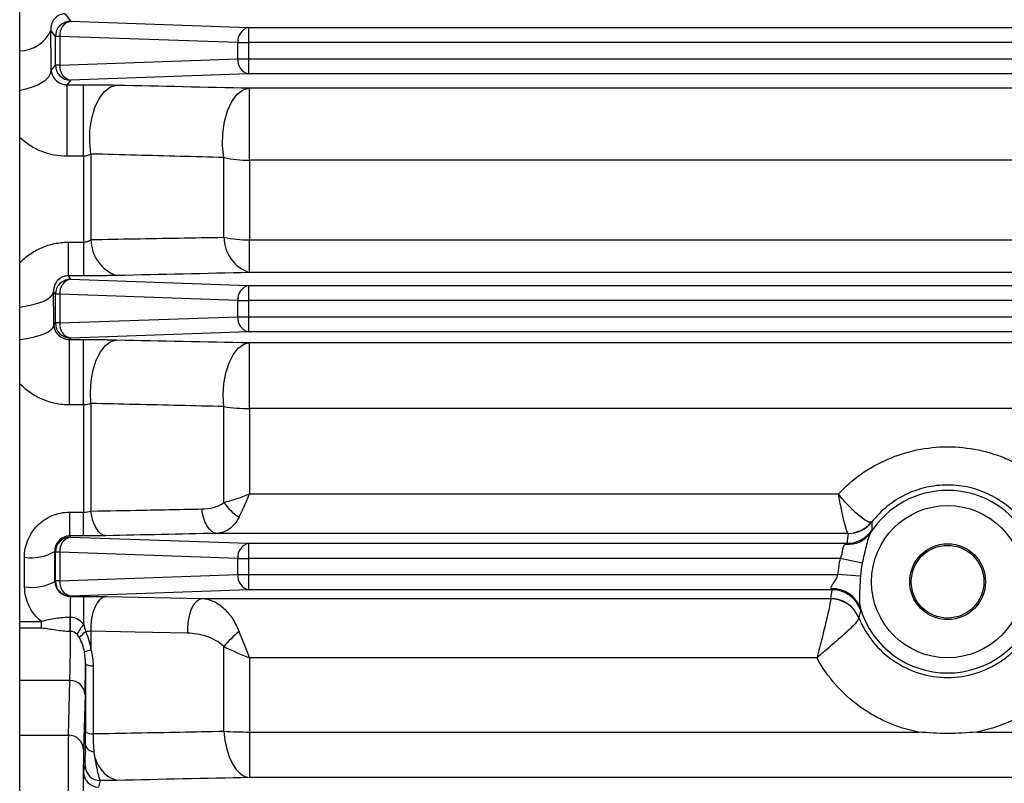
# Model space of a CAD drawing. Header units: millimetres. Extents: x -1087 to -132, y -334 to 655.
# Tile 6 of 63: x -1019 to -986, y 113 to 138. Entities that reach past the tile are written whole.
import ezdxf

# ---------------------------------------------------------------- set-up
doc = ezdxf.new("R2010")
doc.units = ezdxf.units.MM

msp = doc.modelspace()

# ---------------------------------------------------------------- linework, layer by layer
at = {"color": 7, "linetype": 'Continuous', "lineweight": 25}
for p, q in [((-1018.739, 51.781), (-1018.739, 184.423)), ((-1017.245, 137.938), (-1017.063, 137.695)), ((-1017.063, 137.695), (-1011.189, 137.49)), ((-1017.562, 137.195), (-1017.715, 137.398)), ((-1011.189, 137.49), (-1011.189, 136.99)), ((-1011.189, 137.49), (-896.246, 137.49)), ((-1017.416, 137.195), (-1017.562, 137.195)), ((-1017.562, 136.25), (-1017.562, 137.195)), ((-1011.542, 136.99), (-1017.416, 137.195)), ((-1017.416, 137.195), (-1017.416, 136.25)), ((-1011.542, 136.456), (-1011.542, 136.99)), ((-1011.542, 136.99), (-1011.189, 136.99)), ((-1011.189, 136.99), (-1011.189, 136.456)), ((-896.246, 136.99), (-1011.189, 136.99)), ((-1017.416, 136.25), (-1011.542, 136.456)), ((-1011.542, 136.456), (-1011.189, 136.456)), ((-1011.189, 136.456), (-896.246, 136.456)), ((-1011.189, 136.456), (-1011.189, 135.956)), ((-1017.698, 136.069), (-1017.562, 136.25)), ((-1017.416, 136.25), (-1017.562, 136.25)), ((-1017.063, 135.751), (-1017.174, 135.602)), ((-1011.189, 135.956), (-1017.063, 135.751)), ((-896.246, 135.956), (-1011.189, 135.956)), ((-1017.174, 135.602), (-1016.639, 135.602)), ((-1017.174, 133.243), (-1017.174, 135.602)), ((-1016.639, 133.243), (-1016.639, 135.602)), ((-1011.157, 135.496), (-896.122, 135.496)), ((-1011.157, 133.112), (-1011.157, 135.496)), ((-1016.639, 133.243), (-1017.174, 133.243)), ((-1016.639, 133.243), (-1016.639, 130.412)), ((-1016.389, 133.318), (-1016.389, 130.5)), ((-1012.007, 130.574), (-1012.007, 133.204)), ((-896.068, 133.112), (-1011.157, 133.112)), ((-1011.157, 133.112), (-1011.157, 130.491)), ((-1017.144, 130.412), (-1017.144, 129.303)), ((-1017.144, 130.412), (-1016.639, 130.412)), ((-1016.639, 130.412), (-1016.639, 129.303)), ((-1011.157, 129.41), (-1011.157, 130.491)), ((-1011.157, 130.491), (-896.069, 130.491)), ((-1017.144, 129.303), (-1017.063, 129.195)), ((-1016.639, 129.303), (-1017.144, 129.303)), ((-896.122, 129.41), (-1011.157, 129.41)), ((-1017.063, 129.195), (-1011.189, 128.99)), ((-1011.189, 128.99), (-1011.189, 128.49)), ((-1011.189, 128.99), (-896.246, 128.99)), ((-1017.562, 128.695), (-1017.623, 128.775)), ((-1017.416, 128.695), (-1017.562, 128.695)), ((-1017.562, 127.75), (-1017.562, 128.695)), ((-1011.542, 128.49), (-1017.416, 128.695)), ((-1017.416, 128.695), (-1017.416, 127.75)), ((-1011.542, 128.49), (-1011.189, 128.49)), ((-1011.542, 127.956), (-1011.542, 128.49)), ((-1011.189, 128.49), (-1011.189, 127.956)), ((-896.246, 128.49), (-1011.189, 128.49)), ((-1017.416, 127.75), (-1011.542, 127.956)), ((-1011.542, 127.956), (-1011.189, 127.956)), ((-1011.189, 127.956), (-1011.189, 127.456)), ((-1011.189, 127.956), (-896.246, 127.956)), ((-1017.613, 127.682), (-1017.562, 127.75)), ((-1017.416, 127.75), (-1017.562, 127.75)), ((-1011.189, 127.456), (-1017.063, 127.251)), ((-896.246, 127.456), (-1011.189, 127.456)), ((-1017.063, 127.251), (-1017.097, 127.205)), ((-1017.097, 127.205), (-1016.639, 127.205)), ((-1017.097, 125.049), (-1017.097, 127.205)), ((-1016.639, 125.049), (-1016.639, 127.205)), ((-1011.157, 127.103), (-896.122, 127.103)), ((-1011.157, 124.931), (-1011.157, 127.103)), ((-1016.639, 125.049), (-1017.097, 125.049)), ((-1016.639, 125.049), (-1016.639, 121.515)), ((-1016.389, 125.098), (-1016.389, 121.551)), ((-1012.007, 121.834), (-1012.007, 124.994)), ((-895.934, 124.931), (-1011.157, 124.931)), ((-1011.157, 124.931), (-1011.157, 122.115)), ((-1011.157, 122.115), (-991.741, 122.115)), ((-1017.091, 120.732), (-1017.091, 121.515)), ((-1017.091, 121.515), (-1016.639, 121.515)), ((-1016.639, 120.732), (-1016.639, 121.515)), ((-991.423, 120.816), (-1012.237, 120.816)), ((-1017.091, 120.732), (-1017.063, 120.695)), ((-1016.639, 120.732), (-1017.091, 120.732)), ((-1017.063, 120.695), (-1011.189, 120.49)), ((-1011.189, 120.49), (-1011.189, 119.99)), ((-1011.189, 120.49), (-991.456, 120.49)), ((-1017.562, 120.195), (-1017.582, 120.221)), ((-1017.416, 120.195), (-1017.562, 120.195)), ((-1017.562, 119.25), (-1017.562, 120.195)), ((-1011.542, 119.99), (-1017.416, 120.195)), ((-1017.416, 120.195), (-1017.416, 119.25)), ((-1011.542, 119.456), (-1011.542, 119.99)), ((-1011.542, 119.99), (-1011.189, 119.99)), ((-991.684, 119.99), (-1011.189, 119.99)), ((-1011.189, 119.99), (-1011.189, 119.456)), ((-990.955, 119.832), (-991.684, 119.99)), ((-1017.577, 119.231), (-1017.562, 119.25)), ((-1017.416, 119.25), (-1017.562, 119.25)), ((-1017.416, 119.25), (-1011.542, 119.456)), ((-1011.542, 119.456), (-1011.189, 119.456)), ((-1011.189, 119.456), (-1011.189, 118.956)), ((-1011.189, 119.456), (-991.759, 119.456)), ((-991.015, 119.408), (-991.759, 119.456)), ((-1011.189, 118.956), (-1017.063, 118.751)), ((-991.951, 118.956), (-1011.189, 118.956)), ((-1017.063, 118.751), (-1017.071, 118.74)), ((-1017.071, 118.74), (-1016.639, 118.74)), ((-1017.071, 118.74), (-1017.071, 118.058)), ((-1016.639, 118.74), (-1016.639, 117.821)), ((-1015.889, 118.733), (-1012.706, 118.668)), ((-1012.706, 118.668), (-991.999, 118.668)), ((-1018.739, 117.911), (-1018.018, 117.911)), ((-1018.018, 117.688), (-1018.018, 117.911)), ((-1017.071, 118.058), (-1017.062, 118.058)), ((-1017.071, 117.584), (-1017.071, 118.058)), ((-1017.062, 117.584), (-1017.062, 118.058)), ((-1018.018, 117.688), (-1018.739, 117.688)), ((-1017.062, 117.584), (-1017.071, 117.584)), ((-1016.389, 117.595), (-1016.389, 116.977)), ((-1012.007, 114.295), (-1012.007, 117.084)), ((-992.446, 116.71), (-1011.157, 116.71)), ((-1011.157, 116.71), (-1011.157, 114.268)), ((-1017.085, 115.966), (-1018.739, 115.966)), ((-1017.135, 114.164), (-1017.085, 115.966)), ((-1016.585, 115.489), (-1016.635, 113.687)), ((-1018.739, 114.164), (-1017.135, 114.164)), ((-1011.157, 114.268), (-1011.157, 112.765)), ((-1011.157, 114.268), (-989.1, 114.268)), ((-987.179, 114.268), (-921.1, 114.268)), ((-1016.635, 112.954), (-1016.582, 113.168)), ((-896.122, 112.765), (-1011.157, 112.765)), ((-1016.082, 112.668), (-1016.135, 112.455))]:
    msp.add_line(p, q, dxfattribs=at)
at = {"color": 7, "linetype": 'Continuous', "lineweight": 25, "flags": 128}
for points in [[(-1018.739, 135.418), (-1018.522, 135.467), (-1018.322, 135.528), (-1018.145, 135.6), (-1017.993, 135.681), (-1017.871, 135.771), (-1017.779, 135.867), (-1017.722, 135.967), (-1017.698, 136.069)], [(-1016.389, 133.318), (-1016.431, 133.708), (-1016.422, 134.107), (-1016.365, 134.495), (-1016.263, 134.85), (-1016.12, 135.151), (-1015.945, 135.383), (-1015.748, 135.533), (-1015.539, 135.591)], [(-1012.007, 133.204), (-1012.051, 133.595), (-1012.045, 133.997), (-1011.989, 134.388), (-1011.886, 134.746), (-1011.743, 135.051), (-1011.567, 135.286), (-1011.368, 135.437), (-1011.157, 135.496)], [(-1018.739, 128.276), (-1018.508, 128.311), (-1018.295, 128.356), (-1018.104, 128.411), (-1017.941, 128.473), (-1017.809, 128.543), (-1017.71, 128.617), (-1017.648, 128.695), (-1017.623, 128.775)], [(-1018.739, 127.207), (-1018.506, 127.24), (-1018.291, 127.283), (-1018.1, 127.335), (-1017.935, 127.394), (-1017.802, 127.46), (-1017.702, 127.532), (-1017.639, 127.606), (-1017.613, 127.682)], [(-1016.389, 125.098), (-1016.408, 125.472), (-1016.383, 125.847), (-1016.317, 126.204), (-1016.213, 126.527), (-1016.076, 126.799), (-1015.912, 127.007), (-1015.731, 127.141), (-1015.539, 127.194)], [(-1012.007, 124.994), (-1012.027, 125.369), (-1012.003, 125.746), (-1011.938, 126.106), (-1011.834, 126.431), (-1011.696, 126.705), (-1011.532, 126.915), (-1011.349, 127.05), (-1011.157, 127.103)], [(-1015.889, 120.739), (-1015.975, 120.759), (-1016.059, 120.806), (-1016.138, 120.88), (-1016.21, 120.978), (-1016.272, 121.098), (-1016.324, 121.236), (-1016.363, 121.388), (-1016.389, 121.551)], [(-1012.237, 120.816), (-1012.322, 120.835), (-1012.406, 120.881), (-1012.484, 120.954), (-1012.556, 121.052), (-1012.619, 121.17), (-1012.671, 121.307), (-1012.71, 121.458), (-1012.737, 121.62)], [(-1015.889, 118.733), (-1015.994, 118.705), (-1016.094, 118.634), (-1016.186, 118.523), (-1016.264, 118.378), (-1016.325, 118.205), (-1016.368, 118.011), (-1016.39, 117.805), (-1016.389, 117.595)], [(-1012.706, 118.668), (-1012.811, 118.64), (-1012.912, 118.569), (-1013.003, 118.458), (-1013.081, 118.313), (-1013.143, 118.139), (-1013.185, 117.944), (-1013.207, 117.737), (-1013.206, 117.528)], [(-1013.206, 117.528), (-1014.935, 117.564), (-1016.389, 117.595)], [(-1012.007, 114.295), (-1011.973, 113.994), (-1011.913, 113.709), (-1011.829, 113.449), (-1011.722, 113.221), (-1011.598, 113.034), (-1011.459, 112.892), (-1011.31, 112.802), (-1011.157, 112.765)]]:
    msp.add_lwpolyline(points, dxfattribs=at)
at = {"color": 7, "linetype": 'Continuous', "lineweight": 25}
for radius in [2.509, 1.25, 1.198]:
    msp.add_circle((-988.139, 119.223), radius, dxfattribs=at)
for centre, radius, start, end in [((-1017.062, 137.194), 0.5, 90.0536, 179.9311), ((-1016.959, 137.246), 0.46, 103.0329, 186.4054), ((-1018.741, 137.837), 1.116, 270.069, 336.8622), ((-1011.085, 137.041), 0.46, 103.0329, 186.4054), ((-1011.085, 136.404), 0.46, 173.5946, 256.9671), ((-1017.062, 136.251), 0.5, 180.0689, 269.9464), ((-1016.959, 136.199), 0.46, 173.5946, 256.9671), ((-1011.176, 136.911), 3.8, 257.3719, 270.2912), ((-1010.754, 130.597), 1.253, 181.0302, 251.2417), ((-1011.177, 134.693), 4.202, 258.6072, 270.273), ((-1015.124, 130.509), 1.266, 180.4448, 250.8333), ((-1017.062, 128.694), 0.5, 90.0536, 179.9311), ((-1016.959, 128.746), 0.46, 103.0329, 186.4054), ((-1011.085, 128.541), 0.46, 103.0329, 186.4054), ((-1011.085, 127.904), 0.46, 173.5946, 256.9671), ((-1017.062, 127.751), 0.5, 180.0689, 269.9464), ((-1016.959, 127.699), 0.46, 173.5946, 256.9671), ((-1011.178, 130.376), 5.446, 261.2466, 270.2239), ((-988.139, 119.223), 3.009, 32.8075, 147.1925), ((-1010.524, 122.851), 1.798, 214.4586, 236.8765), ((-991.429, 121.809), 0.993, 270.3555, 320.8825), ((-991.418, 121.813), 1, 269.9835, 321.6634), ((-991.423, 121.368), 0.914, 264.6238, 325.6949), ((-991.455, 121.49), 1, 269.9883, 325.6149), ((-1017.062, 120.194), 0.5, 90.0536, 179.9311), ((-1016.959, 120.246), 0.46, 103.0329, 186.4054), ((-1011.085, 120.041), 0.46, 103.0329, 186.4054), ((-1018.357, 121.536), 1.526, 261.5407, 300.5263), ((-988.139, 119.223), 3.627, 167.7879, 176.3189), ((-988.139, 119.223), 2.881, 167.7879, 176.3189), ((-1018.351, 120.657), 1.622, 261.9963, 298.4881), ((-1017.062, 119.251), 0.5, 180.0689, 269.9464), ((-1016.959, 119.199), 0.46, 173.5946, 256.9671), ((-1011.085, 119.404), 0.46, 173.5946, 256.9671), ((-991.918, 118.036), 0.953, 18.7915, 93.2734), ((-991.951, 117.956), 1, 18.4182, 89.9937), ((-991.999, 117.668), 1, 21.9726, 89.9976), ((-991.993, 117.662), 0.996, 22.2306, 90.3119), ((-988.139, 119.223), 3.009, 196.9984, 343.0016), ((-1009.564, 113.064), 8.526, 146.0821, 148.7205), ((-1026.897, 128.848), 15.285, 311.4497, 312.5177), ((-1009.309, 114.866), 3.492, 128.9923, 140.5688), ((-1014.852, 111.812), 5.389, 106.5752, 108.9557), ((-1016.353, 116.845), 0.397, 237.1628, 275.0589), ((-1017.075, 115.476), 0.49, 1.564, 91.148), ((-1017.125, 113.673), 0.49, 1.564, 91.148), ((-1016.358, 114.698), 0.485, 244.0083, 274.4269), ((-1011.18, 127.298), 13.029, 266.3598, 270.1001), ((-1016.274, 113.927), 0.311, 196.2438, 266.2515), ((-1015.204, 113.719), 1.095, 185.3584, 252.1481), ((-1016.082, 113.168), 0.5, 180.0368, 269.9959), ((-1016.135, 112.955), 0.5, 180.0368, 269.9959)]:
    msp.add_arc(centre, radius, start, end, dxfattribs=at)
for centre, major_axis, ratio, start_param, end_param in [((-1019.361, 106.723), (0, 69.95), 0.026186, 5.145324, 5.166356), ((-1019.361, 106.723), (0, 69.95), 0.026186, 5.016703, 5.033122), ((-988.139, 120.145), (0, 3.844), 0.866113, 1.396167, 1.481038), ((-1019.36, 106.723), (0, 69.25), 0.026186, 4.894012, 4.908565), ((-1020.36, 106.723), (0, 68.25), 0.02657, 4.894012, 4.908565), ((-988.139, 117.967), (0, 4.511), 0.866113, 1.349871, 1.414811), ((-1017.099, 120.735), (0, 5), 0.0096, 3.447025, 4.030628), ((-1016.599, 120.735), (0, 5.5), 0.008727, 3.447025, 3.836992), ((-1015.979, 106.723), (0, 68.234), 0.008727, 1.426833, 1.460075), ((-1017.131, 112.256), (0, 2), 0.006545, 0.305433, 1.570796), ((-1016.631, 112.256), (0, 1.5), 0.008727, 0.305433, 1.570796), ((-1016.635, 111.955), (0, 1), 0.008727, 0.034907, 1.570796)]:
    msp.add_ellipse(centre, major_axis=major_axis, ratio=ratio, start_param=start_param, end_param=end_param, dxfattribs=at)
for points, knots in [([(-1017.245, 137.938), (-1017.307, 137.939), (-1017.367, 137.925), (-1017.457, 137.889), (-1017.492, 137.868), (-1017.58, 137.8), (-1017.617, 137.751), (-1017.701, 137.604), (-1017.721, 137.502), (-1017.715, 137.398)], [0, 0, 0, 0, 0.125, 0.125, 0.25, 0.25, 0.5, 0.5, 1, 1, 1, 1]), ([(-1017.698, 136.069), (-1017.693, 135.976), (-1017.661, 135.881), (-1017.55, 135.748), (-1017.501, 135.705), (-1017.403, 135.651), (-1017.365, 135.635), (-1017.277, 135.61), (-1017.227, 135.602), (-1017.174, 135.602)], [0, 0, 0, 0, 0.5, 0.5, 0.75, 0.75, 0.875, 0.875, 1, 1, 1, 1]), ([(-1016.639, 135.602), (-1016.445, 135.602), (-1016.255, 135.601), (-1015.884, 135.598), (-1015.705, 135.595), (-1015.539, 135.591)], [0, 0, 0, 0, 0.5, 0.5, 1, 1, 1, 1]), ([(-1017.174, 133.243), (-1017.321, 133.243), (-1017.466, 133.257), (-1017.751, 133.312), (-1017.892, 133.354), (-1018.16, 133.461), (-1018.287, 133.526), (-1018.527, 133.681), (-1018.639, 133.769), (-1018.739, 133.865)], [0, 0, 0, 0, 0.25, 0.25, 0.5, 0.5, 0.75, 0.75, 1, 1, 1, 1]), ([(-1016.389, 133.318), (-1016.422, 133.297), (-1016.459, 133.278), (-1016.543, 133.251), (-1016.591, 133.243), (-1016.639, 133.243)], [0, 0, 0, 0, 0.5, 0.5, 1, 1, 1, 1]), ([(-1012.007, 133.204), (-1012.97, 133.229), (-1013.934, 133.254), (-1014.898, 133.279), (-1015.395, 133.292), (-1015.892, 133.305), (-1016.389, 133.318)], [0, 0, 0, 0, 0.003400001, 0.003400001, 0.003400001, 0.005152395, 0.005152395, 0.005152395, 0.005152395]), ([(-1016.389, 130.5), (-1015.427, 130.516), (-1014.466, 130.532), (-1013.505, 130.549), (-1013.005, 130.557), (-1012.506, 130.566), (-1012.007, 130.574)], [0, 0, 0, 0, 0.003400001, 0.003400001, 0.003400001, 0.00516695, 0.00516695, 0.00516695, 0.00516695]), ([(-1018.739, 129.727), (-1018.639, 129.834), (-1018.529, 129.929), (-1018.289, 130.098), (-1018.158, 130.172), (-1017.884, 130.29), (-1017.743, 130.335), (-1017.448, 130.396), (-1017.296, 130.412), (-1017.144, 130.412)], [0, 0, 0, 0, 0.25, 0.25, 0.5, 0.5, 0.75, 0.75, 1, 1, 1, 1]), ([(-1016.639, 130.412), (-1016.59, 130.412), (-1016.541, 130.422), (-1016.458, 130.454), (-1016.421, 130.475), (-1016.389, 130.5)], [0, 0, 0, 0, 0.5, 0.5, 1, 1, 1, 1]), ([(-1017.144, 129.303), (-1017.193, 129.303), (-1017.242, 129.295), (-1017.328, 129.268), (-1017.366, 129.249), (-1017.461, 129.187), (-1017.504, 129.139), (-1017.603, 128.99), (-1017.627, 128.883), (-1017.623, 128.775)], [0, 0, 0, 0, 0.125, 0.125, 0.25, 0.25, 0.5, 0.5, 1, 1, 1, 1]), ([(-1015.539, 129.314), (-1015.705, 129.311), (-1015.88, 129.308), (-1016.251, 129.304), (-1016.445, 129.303), (-1016.639, 129.303)], [0, 0, 0, 0, 0.5, 0.5, 1, 1, 1, 1]), ([(-1017.613, 127.682), (-1017.61, 127.578), (-1017.572, 127.472), (-1017.449, 127.333), (-1017.396, 127.291), (-1017.265, 127.226), (-1017.184, 127.204), (-1017.097, 127.205)], [0, 0, 0, 0, 0.5, 0.5, 0.75, 0.75, 1, 1, 1, 1]), ([(-1016.639, 127.205), (-1016.445, 127.205), (-1016.256, 127.204), (-1015.886, 127.2), (-1015.706, 127.197), (-1015.539, 127.194)], [0, 0, 0, 0, 0.5, 0.5, 1, 1, 1, 1]), ([(-1017.097, 125.049), (-1017.253, 125.049), (-1017.406, 125.065), (-1017.707, 125.127), (-1017.856, 125.174), (-1018.138, 125.295), (-1018.271, 125.369), (-1018.521, 125.545), (-1018.637, 125.645), (-1018.739, 125.755)], [0, 0, 0, 0, 0.25, 0.25, 0.5, 0.5, 0.75, 0.75, 1, 1, 1, 1]), ([(-1012.007, 124.994), (-1012.981, 125.018), (-1013.955, 125.041), (-1014.93, 125.064), (-1015.416, 125.075), (-1015.903, 125.087), (-1016.389, 125.098)], [0, 0, 0, 0, 0.0034, 0.0034, 0.0034, 0.005097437, 0.005097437, 0.005097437, 0.005097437]), ([(-991.741, 122.115), (-991.512, 122.36), (-991.261, 122.579), (-990.716, 122.962), (-990.418, 123.129), (-989.802, 123.395), (-989.482, 123.496), (-988.819, 123.634), (-988.479, 123.669), (-987.799, 123.669), (-987.461, 123.634), (-986.967, 123.532), (-986.805, 123.49), (-986.483, 123.389), (-986.323, 123.329), (-985.859, 123.129), (-985.568, 122.966), (-985.022, 122.582), (-984.767, 122.36), (-984.538, 122.115)], [0, 0, 0, 0, 0.125, 0.125, 0.25, 0.25, 0.375, 0.375, 0.5, 0.5, 0.625, 0.625, 0.6875, 0.6875, 0.75, 0.75, 0.875, 0.875, 1, 1, 1, 1]), ([(-1012.007, 121.834), (-1011.877, 121.868), (-1011.739, 121.909), (-1011.452, 122.003), (-1011.304, 122.057), (-1011.157, 122.115)], [0, 0, 0, 0, 0.5, 0.5, 1, 1, 1, 1]), ([(-1011.507, 121.345), (-1011.453, 121.454), (-1011.396, 121.574), (-1011.278, 121.833), (-1011.217, 121.973), (-1011.157, 122.115)], [0, 0, 0, 0, 0.5, 0.5, 1, 1, 1, 1]), ([(-990.659, 121.182), (-990.693, 121.176), (-990.747, 121.193), (-990.891, 121.273), (-990.978, 121.334), (-991.176, 121.501), (-991.283, 121.602), (-991.454, 121.781), (-991.511, 121.843), (-991.626, 121.975), (-991.684, 122.044), (-991.741, 122.115)], [0, 0, 0, 0, 0.25, 0.25, 0.5, 0.5, 0.75, 0.75, 0.875, 0.875, 1, 1, 1, 1]), ([(-991.423, 120.816), (-991.433, 120.822), (-991.449, 120.859), (-991.491, 120.991), (-991.516, 121.083), (-991.574, 121.318), (-991.606, 121.455), (-991.656, 121.689), (-991.673, 121.77), (-991.707, 121.938), (-991.724, 122.026), (-991.741, 122.115)], [0, 0, 0, 0, 0.25, 0.25, 0.5, 0.5, 0.75, 0.75, 0.875, 0.875, 1, 1, 1, 1]), ([(-985.645, 121.193), (-985.788, 121.376), (-985.954, 121.546), (-986.321, 121.846), (-986.52, 121.974), (-986.949, 122.186), (-987.18, 122.27), (-987.649, 122.38), (-987.891, 122.409), (-988.381, 122.41), (-988.627, 122.381), (-989.099, 122.27), (-989.325, 122.189), (-989.756, 121.976), (-989.958, 121.846), (-990.323, 121.548), (-990.489, 121.378), (-990.634, 121.193)], [0, 0, 0, 0, 0.125, 0.125, 0.25, 0.25, 0.375, 0.375, 0.5, 0.5, 0.625, 0.625, 0.75, 0.75, 0.875, 0.875, 1, 1, 1, 1]), ([(-1012.737, 121.62), (-1012.606, 121.622), (-1012.477, 121.637), (-1012.229, 121.702), (-1012.108, 121.75), (-1012.007, 121.834)], [0, 0, 0, 0, 0.5, 0.5, 1, 1, 1, 1]), ([(-1018.582, 120.026), (-1018.583, 120.221), (-1018.545, 120.413), (-1018.435, 120.682), (-1018.39, 120.768), (-1018.283, 120.929), (-1018.221, 121.006), (-1018.084, 121.144), (-1018.009, 121.206), (-1017.846, 121.315), (-1017.758, 121.362), (-1017.487, 121.475), (-1017.29, 121.515), (-1017.091, 121.515)], [0, 0, 0, 0, 0.25, 0.25, 0.375, 0.375, 0.5, 0.5, 0.625, 0.625, 0.75, 0.75, 1, 1, 1, 1]), ([(-1016.389, 121.551), (-1015.817, 121.561), (-1015.244, 121.572), (-1014.672, 121.583), (-1014.026, 121.595), (-1013.381, 121.608), (-1012.737, 121.62)], [0, 0, 0, 0, 0.002, 0.002, 0.002, 0.004253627, 0.004253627, 0.004253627, 0.004253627]), ([(-1011.507, 121.345), (-1011.55, 121.258), (-1011.599, 121.183), (-1011.708, 121.053), (-1011.768, 120.998), (-1011.956, 120.867), (-1012.092, 120.823), (-1012.237, 120.816)], [0, 0, 0, 0, 0.25, 0.25, 0.5, 0.5, 1, 1, 1, 1]), ([(-990.634, 121.193), (-990.634, 121.173), (-990.635, 121.154), (-990.635, 121.134), (-990.635, 121.064), (-990.634, 120.994), (-990.63, 120.925)], [0, 0, 0, 0, 0.002, 0.002, 0.002, 0.009263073, 0.009263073, 0.009263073, 0.009263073]), ([(-990.668, 120.853), (-990.703, 120.796), (-990.732, 120.721), (-990.783, 120.56), (-990.806, 120.472), (-990.873, 120.204), (-990.915, 120.018), (-990.955, 119.832)], [0, 0, 0, 0, 0.25, 0.25, 0.5, 0.5, 1, 1, 1, 1]), ([(-1017.091, 120.732), (-1017.164, 120.732), (-1017.236, 120.715), (-1017.363, 120.655), (-1017.417, 120.613), (-1017.544, 120.465), (-1017.584, 120.343), (-1017.582, 120.221)], [0, 0, 0, 0, 0.25, 0.25, 0.5, 0.5, 1, 1, 1, 1]), ([(-1015.889, 120.739), (-1016.003, 120.737), (-1016.123, 120.735), (-1016.375, 120.733), (-1016.507, 120.732), (-1016.639, 120.732)], [0, 0, 0, 0, 0.5, 0.5, 1, 1, 1, 1]), ([(-991.684, 119.99), (-991.655, 120.035), (-991.633, 120.083), (-991.606, 120.183), (-991.601, 120.231), (-991.59, 120.318), (-991.584, 120.356), (-991.557, 120.419), (-991.537, 120.442), (-991.508, 120.458)], [0, 0, 0, 0, 0.25, 0.25, 0.5, 0.5, 0.75, 0.75, 1, 1, 1, 1]), ([(-1017.577, 119.231), (-1017.575, 119.106), (-1017.524, 118.982), (-1017.342, 118.798), (-1017.21, 118.74), (-1017.071, 118.74)], [0, 0, 0, 0, 0.5, 0.5, 1, 1, 1, 1]), ([(-991.973, 118.987), (-991.987, 119.006), (-991.984, 119.035), (-991.953, 119.102), (-991.928, 119.138), (-991.874, 119.218), (-991.844, 119.259), (-991.792, 119.351), (-991.769, 119.401), (-991.759, 119.456)], [0, 0, 0, 0, 0.25, 0.25, 0.5, 0.5, 0.75, 0.75, 1, 1, 1, 1]), ([(-991.015, 119.408), (-991.027, 119.217), (-991.038, 119.026), (-991.046, 118.748), (-991.046, 118.656), (-991.04, 118.485), (-991.034, 118.404), (-991.016, 118.343)], [0, 0, 0, 0, 0.5, 0.5, 0.75, 0.75, 1, 1, 1, 1]), ([(-1018.018, 117.911), (-1018.105, 117.979), (-1018.182, 118.056), (-1018.32, 118.227), (-1018.38, 118.321), (-1018.524, 118.614), (-1018.575, 118.831), (-1018.577, 119.05)], [0, 0, 0, 0, 0.25, 0.25, 0.5, 0.5, 1, 1, 1, 1]), ([(-1016.639, 118.74), (-1016.507, 118.74), (-1016.378, 118.739), (-1016.126, 118.737), (-1016.003, 118.735), (-1015.889, 118.733)], [0, 0, 0, 0, 0.5, 0.5, 1, 1, 1, 1]), ([(-1012.706, 118.668), (-1012.593, 118.663), (-1012.481, 118.635), (-1012.259, 118.538), (-1012.148, 118.467), (-1011.937, 118.284), (-1011.836, 118.171), (-1011.655, 117.907), (-1011.573, 117.753), (-1011.507, 117.58)], [0, 0, 0, 0, 0.25, 0.25, 0.5, 0.5, 0.75, 0.75, 1, 1, 1, 1]), ([(-991.998, 118.658), (-991.997, 118.644), (-991.999, 118.619), (-992.009, 118.547), (-992.018, 118.499), (-992.052, 118.326), (-992.087, 118.17), (-992.173, 117.805), (-992.224, 117.597), (-992.305, 117.268), (-992.333, 117.158), (-992.389, 116.935), (-992.417, 116.82), (-992.446, 116.71)], [0, 0, 0, 0, 0.125, 0.125, 0.25, 0.25, 0.5, 0.5, 0.75, 0.75, 0.875, 0.875, 1, 1, 1, 1]), ([(-991.002, 118.272), (-991.009, 118.253), (-991.015, 118.235), (-991.02, 118.216), (-991.039, 118.159), (-991.056, 118.101), (-991.071, 118.042)], [0, 0, 0, 0, 0.002, 0.002, 0.002, 0.008241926, 0.008241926, 0.008241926, 0.008241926]), ([(-1018.018, 117.911), (-1017.864, 117.964), (-1017.707, 117.995), (-1017.392, 118.043), (-1017.233, 118.058), (-1017.071, 118.058)], [0, 0, 0, 0, 0.5, 0.5, 1, 1, 1, 1]), ([(-1017.062, 118.058), (-1016.977, 118.058), (-1016.894, 118.032), (-1016.751, 117.948), (-1016.69, 117.889), (-1016.639, 117.821)], [0, 0, 0, 0, 0.5, 0.5, 1, 1, 1, 1]), ([(-991.071, 118.039), (-991.067, 118.023), (-991.073, 118.001), (-991.104, 117.944), (-991.13, 117.909), (-991.234, 117.788), (-991.341, 117.684), (-991.605, 117.442), (-991.761, 117.305), (-992.012, 117.086), (-992.097, 117.012), (-992.27, 116.862), (-992.359, 116.785), (-992.446, 116.71)], [0, 0, 0, 0, 0.125, 0.125, 0.25, 0.25, 0.5, 0.5, 0.75, 0.75, 0.875, 0.875, 1, 1, 1, 1]), ([(-991.071, 118.039), (-991.013, 117.897), (-990.945, 117.76), (-990.789, 117.495), (-990.7, 117.366), (-990.406, 117.003), (-990.178, 116.792), (-989.656, 116.437), (-989.374, 116.302), (-988.771, 116.116), (-988.453, 116.068), (-987.821, 116.069), (-987.511, 116.115), (-986.905, 116.302), (-986.623, 116.437), (-986.233, 116.702), (-986.109, 116.8), (-985.881, 117.011), (-985.775, 117.124), (-985.58, 117.365), (-985.49, 117.494), (-985.334, 117.76), (-985.266, 117.897), (-985.208, 118.039)], [0, 0, 0, 0, 0.0625, 0.0625, 0.125, 0.125, 0.25, 0.25, 0.375, 0.375, 0.5, 0.5, 0.625, 0.625, 0.75, 0.75, 0.8125, 0.8125, 0.875, 0.875, 0.9375, 0.9375, 1, 1, 1, 1]), ([(-1017.071, 117.584), (-1017.231, 117.584), (-1017.389, 117.6), (-1017.624, 117.636), (-1017.702, 117.65), (-1017.858, 117.675), (-1017.937, 117.688), (-1018.018, 117.688)], [0, 0, 0, 0, 0.5, 0.5, 0.75, 0.75, 1, 1, 1, 1]), ([(-1011.507, 117.58), (-1011.453, 117.441), (-1011.396, 117.296), (-1011.278, 117.003), (-1011.217, 116.854), (-1011.157, 116.71)], [0, 0, 0, 0, 0.5, 0.5, 1, 1, 1, 1]), ([(-1016.603, 116.909), (-1016.619, 116.993), (-1016.641, 117.076), (-1016.701, 117.238), (-1016.739, 117.317), (-1016.78, 117.392)], [0, 0, 0, 0, 0.5, 0.5, 1, 1, 1, 1]), ([(-1012.007, 117.084), (-1012.088, 117.17), (-1012.182, 117.236), (-1012.377, 117.345), (-1012.48, 117.388), (-1012.787, 117.489), (-1012.995, 117.523), (-1013.206, 117.528)], [0, 0, 0, 0, 0.25, 0.25, 0.5, 0.5, 1, 1, 1, 1]), ([(-1012.007, 117.084), (-1011.877, 117.02), (-1011.739, 116.957), (-1011.452, 116.83), (-1011.304, 116.768), (-1011.157, 116.71)], [0, 0, 0, 0, 0.5, 0.5, 1, 1, 1, 1]), ([(-989.1, 114.268), (-989.452, 114.337), (-989.797, 114.445), (-990.285, 114.658), (-990.444, 114.737), (-990.754, 114.914), (-990.906, 115.012), (-991.339, 115.328), (-991.6, 115.566), (-992.069, 116.1), (-992.276, 116.395), (-992.446, 116.71)], [0, 0, 0, 0, 0.25, 0.25, 0.375, 0.375, 0.5, 0.5, 0.75, 0.75, 1, 1, 1, 1]), ([(-983.833, 116.71), (-984.003, 116.395), (-984.21, 116.1), (-984.678, 115.567), (-984.939, 115.328), (-985.519, 114.906), (-985.83, 114.729), (-986.482, 114.445), (-986.829, 114.337), (-987.179, 114.268)], [0, 0, 0, 0, 0.25, 0.25, 0.5, 0.5, 0.75, 0.75, 1, 1, 1, 1]), ([(-1016.321, 114.215), (-1015.365, 114.232), (-1014.409, 114.25), (-1013.453, 114.268), (-1012.971, 114.277), (-1012.489, 114.286), (-1012.007, 114.295)], [0.000079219, 0.000079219, 0.000079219, 0.000079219, 0.0034, 0.0034, 0.0034, 0.005073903, 0.005073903, 0.005073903, 0.005073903]), ([(-1016.582, 113.168), (-1016.581, 113.172), (-1016.58, 113.191), (-1016.578, 113.256), (-1016.577, 113.303), (-1016.575, 113.42), (-1016.575, 113.491), (-1016.573, 113.652), (-1016.573, 113.741), (-1016.572, 113.84)], [0, 0, 0, 0, 0.25, 0.25, 0.5, 0.5, 0.75, 0.75, 1, 1, 1, 1]), ([(-1016.294, 113.616), (-1016.273, 113.477), (-1016.251, 113.35), (-1016.208, 113.122), (-1016.187, 113.021), (-1016.15, 112.857), (-1016.133, 112.791), (-1016.105, 112.7), (-1016.092, 112.674), (-1016.082, 112.668)], [0, 0, 0, 0, 0.25, 0.25, 0.5, 0.5, 0.75, 0.75, 1, 1, 1, 1])]:
    msp.add_open_spline(points, degree=3, knots=knots, dxfattribs=at)
for points in [[(-1015.539, 135.591), (-1014.077, 135.56), (-1012.616, 135.528), (-1011.157, 135.496)], [(-1011.157, 129.41), (-1012.616, 129.378), (-1014.077, 129.346), (-1015.539, 129.314)], [(-1015.539, 127.194), (-1014.078, 127.164), (-1012.617, 127.133), (-1011.157, 127.103)], [(-1016.389, 125.098), (-1016.46, 125.068), (-1016.547, 125.049), (-1016.639, 125.049)], [(-1016.639, 121.515), (-1016.549, 121.515), (-1016.462, 121.528), (-1016.389, 121.551)], [(-990.659, 121.182), (-990.647, 121.184), (-990.639, 121.188), (-990.634, 121.193)], [(-1012.237, 120.816), (-1013.454, 120.79), (-1014.671, 120.765), (-1015.889, 120.739)], [(-991.418, 120.813), (-991.418, 120.814), (-991.42, 120.815), (-991.423, 120.816)], [(-990.63, 120.925), (-990.63, 120.92), (-990.643, 120.896), (-990.668, 120.853)], [(-991.508, 120.458), (-991.478, 120.475), (-991.456, 120.488), (-991.456, 120.49)], [(-991.951, 118.956), (-991.95, 118.958), (-991.959, 118.969), (-991.973, 118.987)], [(-991.998, 118.658), (-991.999, 118.663), (-991.999, 118.667), (-991.999, 118.668)], [(-991.016, 118.343), (-991.006, 118.3), (-991.001, 118.276), (-991.002, 118.272)], [(-991.071, 118.042), (-991.071, 118.042), (-991.071, 118.041), (-991.071, 118.039)], [(-1016.851, 117.491), (-1016.904, 117.549), (-1016.982, 117.584), (-1017.062, 117.584)], [(-1016.639, 117.821), (-1016.61, 117.743), (-1016.588, 117.663), (-1016.568, 117.582)], [(-1016.389, 117.595), (-1016.444, 117.589), (-1016.505, 117.584), (-1016.568, 117.582)], [(-1016.568, 117.582), (-1016.478, 117.391), (-1016.421, 117.186), (-1016.389, 116.977)], [(-1016.78, 117.392), (-1016.799, 117.427), (-1016.823, 117.46), (-1016.851, 117.491)], [(-1016.568, 116.512), (-1016.568, 116.642), (-1016.577, 116.774), (-1016.603, 116.909)], [(-1016.389, 116.977), (-1016.338, 116.804), (-1016.318, 116.628), (-1016.318, 116.45)], [(-1016.318, 116.45), (-1016.319, 115.707), (-1016.32, 114.961), (-1016.321, 114.215)], [(-1016.572, 113.84), (-1016.571, 113.97), (-1016.571, 114.112), (-1016.571, 114.262)], [(-1016.321, 114.215), (-1016.317, 114.004), (-1016.308, 113.803), (-1016.294, 113.616)], [(-987.179, 114.268), (-987.816, 114.207), (-988.462, 114.207), (-989.1, 114.268)], [(-1015.539, 112.676), (-1015.711, 112.673), (-1015.892, 112.67), (-1016.082, 112.668)], [(-1011.157, 112.765), (-1012.618, 112.736), (-1014.078, 112.706), (-1015.539, 112.676)]]:
    msp.add_open_spline(points, degree=3, dxfattribs=at)

doc.saveas('drawing.dxf')
